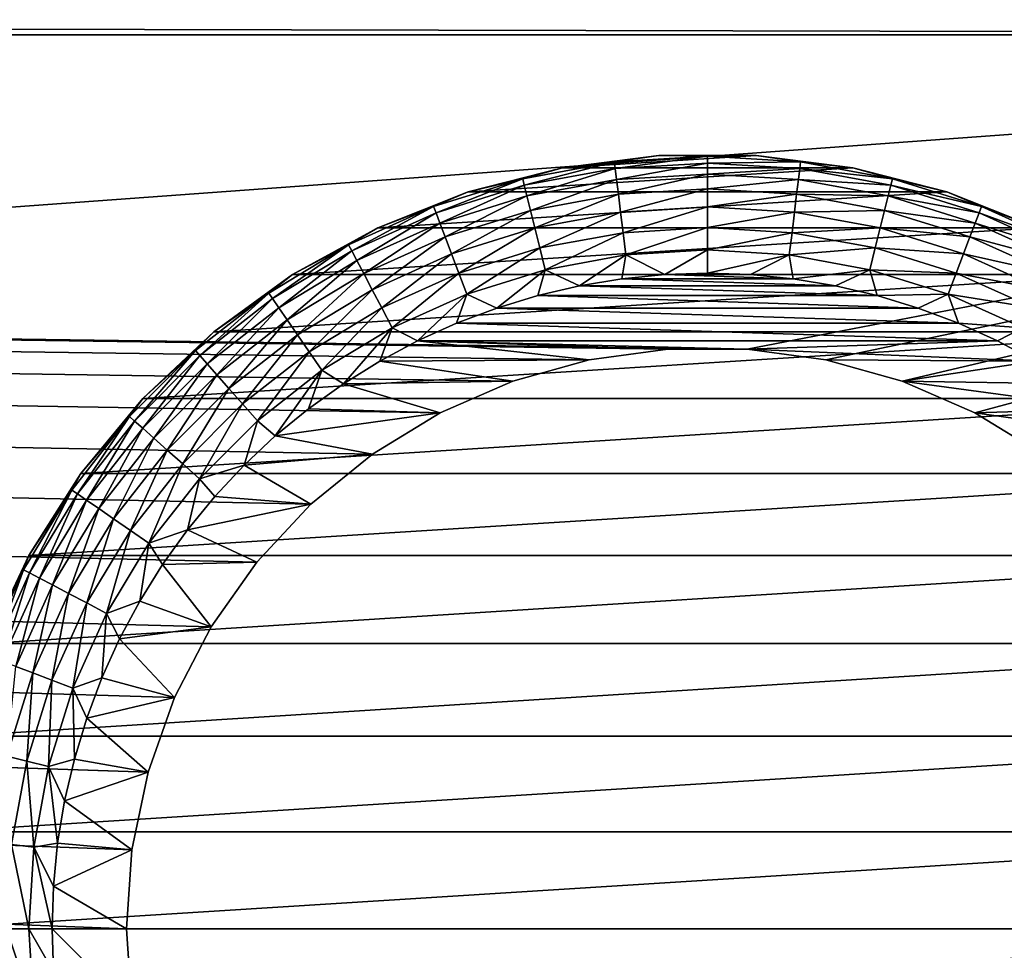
# Model space of a CAD drawing. Extents: x 0 to 500, y -78 to 1006.
# Tile 162 of 256: x 458 to 475, y 370 to 385. Entities that reach past the tile are written whole.
import ezdxf

# ---------------------------------------------------------------- set-up
doc = ezdxf.new("R2010")
doc.units = 0
doc.header["$LTSCALE"] = 65.185185
for name, color, linetype in [('41', 7, 'CONTINUOUS'), ('42', 7, 'CONTINUOUS'), ('43', 7, 'CONTINUOUS'), ('44', 7, 'CONTINUOUS'), ('49', 7, 'CONTINUOUS'), ('55', 7, 'CONTINUOUS'), ('56', 7, 'CONTINUOUS'), ('79', 7, 'CONTINUOUS'), ('80', 7, 'CONTINUOUS'), ('81', 7, 'CONTINUOUS')]:
    doc.layers.add(name, color=color, linetype=linetype)

msp = doc.modelspace()

# ---------------------------------------------------------------- linework, layer by layer
at = {"layer": '41', "color": 7, "linetype": 'CONTINUOUS'}
for points in [[(469.335, 379.927, 10), (468.016, 379.746, 10), (469.335, 379.927, 26), (469.335, 379.927, 10)], [(469.335, 379.927, 26), (468.016, 379.746, 10), (468.016, 379.746, 26), (469.335, 379.927, 26)], [(470.665, 379.927, 10), (469.335, 379.927, 10), (470.665, 379.927, 26), (470.665, 379.927, 10)], [(470.665, 379.927, 26), (469.335, 379.927, 10), (469.335, 379.927, 26), (470.665, 379.927, 26)], [(471.984, 379.746, 10), (470.665, 379.927, 10), (471.984, 379.746, 26), (471.984, 379.746, 10)], [(471.984, 379.746, 26), (470.665, 379.927, 10), (470.665, 379.927, 26), (471.984, 379.746, 26)], [(468.016, 379.746, 10), (466.735, 379.387, 10), (468.016, 379.746, 26), (468.016, 379.746, 10)], [(468.016, 379.746, 26), (466.735, 379.387, 10), (466.735, 379.387, 26), (468.016, 379.746, 26)], [(473.265, 379.387, 10), (471.984, 379.746, 10), (473.265, 379.387, 26), (473.265, 379.387, 10)], [(473.265, 379.387, 26), (471.984, 379.746, 10), (471.984, 379.746, 26), (473.265, 379.387, 26)], [(466.735, 379.387, 10), (465.514, 378.857, 10), (466.735, 379.387, 26), (466.735, 379.387, 10)], [(466.735, 379.387, 26), (465.514, 378.857, 10), (465.514, 378.857, 26), (466.735, 379.387, 26)], [(474.486, 378.857, 10), (473.265, 379.387, 10), (474.486, 378.857, 26), (474.486, 378.857, 10)], [(474.486, 378.857, 26), (473.265, 379.387, 10), (473.265, 379.387, 26), (474.486, 378.857, 26)], [(465.514, 378.857, 10), (464.377, 378.165, 10), (465.514, 378.857, 26), (465.514, 378.857, 10)], [(465.514, 378.857, 26), (464.377, 378.165, 10), (464.377, 378.165, 26), (465.514, 378.857, 26)], [(475.623, 378.165, 10), (474.486, 378.857, 10), (475.623, 378.165, 26), (475.623, 378.165, 10)], [(475.623, 378.165, 26), (474.486, 378.857, 10), (474.486, 378.857, 26), (475.623, 378.165, 26)], [(464.377, 378.165, 10), (463.345, 377.326, 10), (464.377, 378.165, 26), (464.377, 378.165, 10)], [(464.377, 378.165, 26), (463.345, 377.326, 10), (463.345, 377.326, 26), (464.377, 378.165, 26)], [(463.345, 377.326, 10), (462.437, 376.353, 10), (463.345, 377.326, 26), (463.345, 377.326, 10)], [(463.345, 377.326, 26), (462.437, 376.353, 10), (462.437, 376.353, 26), (463.345, 377.326, 26)], [(462.437, 376.353, 10), (461.669, 375.266, 10), (462.437, 376.353, 26), (462.437, 376.353, 10)], [(462.437, 376.353, 26), (461.669, 375.266, 10), (461.669, 375.266, 26), (462.437, 376.353, 26)], [(461.669, 375.266, 10), (461.057, 374.084, 10), (461.669, 375.266, 26), (461.669, 375.266, 10)], [(461.669, 375.266, 26), (461.057, 374.084, 10), (461.057, 374.084, 26), (461.669, 375.266, 26)], [(461.057, 374.084, 10), (460.612, 372.831, 10), (461.057, 374.084, 26), (461.057, 374.084, 10)], [(461.057, 374.084, 26), (460.612, 372.831, 10), (460.612, 372.831, 26), (461.057, 374.084, 26)], [(460.612, 372.831, 10), (460.341, 371.528, 10), (460.612, 372.831, 26), (460.612, 372.831, 10)], [(460.612, 372.831, 26), (460.341, 371.528, 10), (460.341, 371.528, 26), (460.612, 372.831, 26)], [(460.341, 371.528, 10), (460.25, 370.2, 10), (460.341, 371.528, 26), (460.341, 371.528, 10)], [(460.341, 371.528, 26), (460.25, 370.2, 10), (460.25, 370.2, 26), (460.341, 371.528, 26)]]:
    msp.add_3dface(points, dxfattribs=at)
at = {"layer": '42', "color": 7, "linetype": 'CONTINUOUS'}
for points in [[(460.25, 370.2, 10), (460.341, 368.872, 10), (460.25, 370.2, 26), (460.25, 370.2, 10)], [(460.25, 370.2, 26), (460.341, 368.872, 10), (460.341, 368.872, 26), (460.25, 370.2, 26)]]:
    msp.add_3dface(points, dxfattribs=at)
at = {"layer": '43', "color": 7, "linetype": 'CONTINUOUS'}
for points in [[(470, 381.2, 26), (470.719, 381.176, 26), (469.281, 381.176, 26), (470, 381.2, 26)], [(468.564, 381.106, 26), (472.146, 380.989, 26), (467.854, 380.989, 26), (468.564, 381.106, 26)], [(469.281, 381.176, 26), (471.436, 381.106, 26), (468.564, 381.106, 26), (469.281, 381.176, 26)], [(471.436, 381.106, 26), (472.146, 380.989, 26), (468.564, 381.106, 26), (471.436, 381.106, 26)], [(470.719, 381.176, 26), (471.436, 381.106, 26), (469.281, 381.176, 26), (470.719, 381.176, 26)], [(467.854, 380.989, 26), (472.847, 380.825, 26), (467.153, 380.825, 26), (467.854, 380.989, 26)], [(472.146, 380.989, 26), (472.847, 380.825, 26), (467.854, 380.989, 26), (472.146, 380.989, 26)], [(467.153, 380.825, 26), (473.536, 380.616, 26), (466.464, 380.616, 26), (467.153, 380.825, 26)], [(472.847, 380.825, 26), (473.536, 380.616, 26), (467.153, 380.825, 26), (472.847, 380.825, 26)], [(466.464, 380.616, 26), (474.21, 380.363, 26), (465.79, 380.363, 26), (466.464, 380.616, 26)], [(473.536, 380.616, 26), (474.21, 380.363, 26), (466.464, 380.616, 26), (473.536, 380.616, 26)], [(465.79, 380.363, 26), (474.865, 380.066, 26), (465.135, 380.066, 26), (465.79, 380.363, 26)], [(474.21, 380.363, 26), (474.865, 380.066, 26), (465.79, 380.363, 26), (474.21, 380.363, 26)], [(465.135, 380.066, 26), (468.016, 379.746, 26), (464.5, 379.726, 26), (465.135, 380.066, 26)], [(470.665, 379.927, 26), (469.335, 379.927, 26), (465.135, 380.066, 26), (470.665, 379.927, 26)], [(474.865, 380.066, 26), (470.665, 379.927, 26), (465.135, 380.066, 26), (474.865, 380.066, 26)], [(469.335, 379.927, 26), (468.016, 379.746, 26), (465.135, 380.066, 26), (469.335, 379.927, 26)], [(475.5, 379.726, 26), (470.665, 379.927, 26), (474.865, 380.066, 26), (475.5, 379.726, 26)], [(471.984, 379.746, 26), (470.665, 379.927, 26), (475.5, 379.726, 26), (471.984, 379.746, 26)], [(464.5, 379.726, 26), (466.735, 379.387, 26), (463.889, 379.346, 26), (464.5, 379.726, 26)], [(468.016, 379.746, 26), (466.735, 379.387, 26), (464.5, 379.726, 26), (468.016, 379.746, 26)], [(473.265, 379.387, 26), (471.984, 379.746, 26), (475.5, 379.726, 26), (473.265, 379.387, 26)], [(476.111, 379.346, 26), (473.265, 379.387, 26), (475.5, 379.726, 26), (476.111, 379.346, 26)], [(466.735, 379.387, 26), (465.514, 378.857, 26), (463.889, 379.346, 26), (466.735, 379.387, 26)], [(474.486, 378.857, 26), (473.265, 379.387, 26), (476.696, 378.927, 26), (474.486, 378.857, 26)], [(476.696, 378.927, 26), (473.265, 379.387, 26), (476.111, 379.346, 26), (476.696, 378.927, 26)], [(463.889, 379.346, 26), (465.514, 378.857, 26), (463.304, 378.927, 26), (463.889, 379.346, 26)], [(463.304, 378.927, 26), (465.514, 378.857, 26), (462.747, 378.47, 26), (463.304, 378.927, 26)], [(477.253, 378.47, 26), (474.486, 378.857, 26), (476.696, 378.927, 26), (477.253, 378.47, 26)], [(465.514, 378.857, 26), (464.377, 378.165, 26), (462.747, 378.47, 26), (465.514, 378.857, 26)], [(475.623, 378.165, 26), (474.486, 378.857, 26), (477.253, 378.47, 26), (475.623, 378.165, 26)], [(462.747, 378.47, 26), (464.377, 378.165, 26), (462.222, 377.978, 26), (462.747, 378.47, 26)], [(464.377, 378.165, 26), (463.345, 377.326, 26), (462.222, 377.978, 26), (464.377, 378.165, 26)], [(462.222, 377.978, 26), (463.345, 377.326, 26), (461.73, 377.453, 26), (462.222, 377.978, 26)], [(461.73, 377.453, 26), (463.345, 377.326, 26), (461.273, 376.896, 26), (461.73, 377.453, 26)], [(463.345, 377.326, 26), (462.437, 376.353, 26), (461.273, 376.896, 26), (463.345, 377.326, 26)], [(461.273, 376.896, 26), (462.437, 376.353, 26), (460.854, 376.311, 26), (461.273, 376.896, 26)], [(460.854, 376.311, 26), (461.669, 375.266, 26), (460.474, 375.7, 26), (460.854, 376.311, 26)], [(462.437, 376.353, 26), (461.669, 375.266, 26), (460.854, 376.311, 26), (462.437, 376.353, 26)], [(460.474, 375.7, 26), (461.669, 375.266, 26), (460.134, 375.065, 26), (460.474, 375.7, 26)], [(461.669, 375.266, 26), (461.057, 374.084, 26), (460.134, 375.065, 26), (461.669, 375.266, 26)], [(460.134, 375.065, 26), (461.057, 374.084, 26), (459.837, 374.409, 26), (460.134, 375.065, 26)], [(459.837, 374.409, 26), (461.057, 374.084, 26), (459.584, 373.736, 26), (459.837, 374.409, 26)], [(461.057, 374.084, 26), (460.612, 372.831, 26), (459.584, 373.736, 26), (461.057, 374.084, 26)], [(459.584, 373.736, 26), (460.612, 372.831, 26), (459.375, 373.047, 26), (459.584, 373.736, 26)], [(459.375, 373.047, 26), (460.612, 372.831, 26), (459.211, 372.346, 26), (459.375, 373.047, 26)], [(460.612, 372.831, 26), (460.341, 371.528, 26), (459.211, 372.346, 26), (460.612, 372.831, 26)], [(459.211, 372.346, 26), (460.341, 371.528, 26), (459.094, 371.636, 26), (459.211, 372.346, 26)], [(459.094, 371.636, 26), (460.341, 371.528, 26), (459.024, 370.919, 26), (459.094, 371.636, 26)], [(460.341, 371.528, 26), (460.25, 370.2, 26), (459.024, 370.919, 26), (460.341, 371.528, 26)], [(459.024, 370.919, 26), (460.25, 370.2, 26), (459, 370.2, 26), (459.024, 370.919, 26)], [(460.25, 370.2, 26), (460.341, 368.872, 26), (459, 370.2, 26), (460.25, 370.2, 26)], [(459, 370.2, 26), (460.341, 368.872, 26), (459.024, 369.481, 26), (459, 370.2, 26)]]:
    msp.add_3dface(points, dxfattribs=at)
at = {"layer": '44', "color": 7, "linetype": 'CONTINUOUS'}
for points in [[(469.184, 383.174, 76), (467.564, 382.97, 76), (470.816, 383.174, 76), (469.184, 383.174, 76)], [(470.816, 383.174, 76), (467.564, 382.97, 76), (472.436, 382.97, 76), (470.816, 383.174, 76)], [(467.564, 382.97, 76), (465.983, 382.564, 76), (472.436, 382.97, 76), (467.564, 382.97, 76)], [(472.436, 382.97, 76), (465.983, 382.564, 76), (474.017, 382.564, 76), (472.436, 382.97, 76)], [(465.983, 382.564, 76), (464.465, 381.963, 76), (474.017, 382.564, 76), (465.983, 382.564, 76)], [(474.017, 382.564, 76), (464.465, 381.963, 76), (475.535, 381.963, 76), (474.017, 382.564, 76)], [(464.465, 381.963, 76), (463.034, 381.176, 76), (475.535, 381.963, 76), (464.465, 381.963, 76)], [(475.535, 381.963, 76), (463.034, 381.176, 76), (476.966, 381.176, 76), (475.535, 381.963, 76)], [(463.034, 381.176, 76), (461.713, 380.217, 76), (476.966, 381.176, 76), (463.034, 381.176, 76)], [(476.966, 381.176, 76), (461.713, 380.217, 76), (478.287, 380.217, 76), (476.966, 381.176, 76)], [(461.713, 380.217, 76), (460.523, 379.099, 76), (478.287, 380.217, 76), (461.713, 380.217, 76)], [(478.287, 380.217, 76), (460.523, 379.099, 76), (479.477, 379.099, 76), (478.287, 380.217, 76)], [(460.523, 379.099, 76), (459.483, 377.841, 76), (479.477, 379.099, 76), (460.523, 379.099, 76)], [(479.477, 379.099, 76), (459.483, 377.841, 76), (480.517, 377.841, 76), (479.477, 379.099, 76)], [(459.483, 377.841, 76), (458.608, 376.463, 76), (480.517, 377.841, 76), (459.483, 377.841, 76)], [(480.517, 377.841, 76), (458.608, 376.463, 76), (481.392, 376.463, 76), (480.517, 377.841, 76)], [(458.608, 376.463, 76), (457.913, 374.986, 76), (481.392, 376.463, 76), (458.608, 376.463, 76)], [(481.392, 376.463, 76), (457.913, 374.986, 76), (482.087, 374.986, 76), (481.392, 376.463, 76)], [(457.913, 374.986, 76), (457.408, 373.433, 76), (482.087, 374.986, 76), (457.913, 374.986, 76)], [(482.087, 374.986, 76), (457.408, 373.433, 76), (482.592, 373.433, 76), (482.087, 374.986, 76)], [(457.408, 373.433, 76), (457.103, 371.829, 76), (482.592, 373.433, 76), (457.408, 373.433, 76)], [(482.592, 373.433, 76), (457.103, 371.829, 76), (482.897, 371.829, 76), (482.592, 373.433, 76)], [(457, 370.2, 76), (483, 370.2, 76), (482.897, 371.829, 76), (457, 370.2, 76)], [(457.103, 371.829, 76), (457, 370.2, 76), (482.897, 371.829, 76), (457.103, 371.829, 76)], [(457.103, 368.571, 76), (483, 370.2, 76), (457, 370.2, 76), (457.103, 368.571, 76)], [(482.897, 368.571, 76), (483, 370.2, 76), (457.103, 368.571, 76), (482.897, 368.571, 76)]]:
    msp.add_3dface(points, dxfattribs=at)
at = {"layer": '49', "color": 7, "linetype": 'CONTINUOUS'}
for points in [[(467.564, 382.97, 76), (469.184, 383.174, 76), (467.564, 382.97, 28), (467.564, 382.97, 76)], [(467.564, 382.97, 28), (469.184, 383.174, 76), (469.184, 383.174, 28), (467.564, 382.97, 28)], [(469.184, 383.174, 76), (470.816, 383.174, 76), (469.184, 383.174, 28), (469.184, 383.174, 76)], [(469.184, 383.174, 28), (470.816, 383.174, 76), (470.816, 383.174, 28), (469.184, 383.174, 28)], [(470.816, 383.174, 76), (472.436, 382.97, 76), (470.816, 383.174, 28), (470.816, 383.174, 76)], [(470.816, 383.174, 28), (472.436, 382.97, 76), (472.436, 382.97, 28), (470.816, 383.174, 28)], [(465.983, 382.564, 76), (467.564, 382.97, 76), (465.983, 382.564, 28), (465.983, 382.564, 76)], [(465.983, 382.564, 28), (467.564, 382.97, 76), (467.564, 382.97, 28), (465.983, 382.564, 28)], [(472.436, 382.97, 76), (474.017, 382.564, 76), (472.436, 382.97, 28), (472.436, 382.97, 76)], [(472.436, 382.97, 28), (474.017, 382.564, 76), (474.017, 382.564, 28), (472.436, 382.97, 28)], [(464.465, 381.963, 76), (465.983, 382.564, 76), (464.465, 381.963, 28), (464.465, 381.963, 76)], [(464.465, 381.963, 28), (465.983, 382.564, 76), (465.983, 382.564, 28), (464.465, 381.963, 28)], [(474.017, 382.564, 76), (475.535, 381.963, 76), (474.017, 382.564, 28), (474.017, 382.564, 76)], [(474.017, 382.564, 28), (475.535, 381.963, 76), (475.535, 381.963, 28), (474.017, 382.564, 28)], [(463.034, 381.176, 76), (464.465, 381.963, 76), (463.034, 381.176, 28), (463.034, 381.176, 76)], [(463.034, 381.176, 28), (464.465, 381.963, 76), (464.465, 381.963, 28), (463.034, 381.176, 28)], [(461.713, 380.217, 76), (463.034, 381.176, 76), (461.713, 380.217, 28), (461.713, 380.217, 76)], [(461.713, 380.217, 28), (463.034, 381.176, 76), (463.034, 381.176, 28), (461.713, 380.217, 28)], [(460.523, 379.099, 76), (461.713, 380.217, 76), (460.523, 379.099, 28), (460.523, 379.099, 76)], [(460.523, 379.099, 28), (461.713, 380.217, 76), (461.713, 380.217, 28), (460.523, 379.099, 28)], [(459.483, 377.841, 76), (460.523, 379.099, 76), (459.483, 377.841, 28), (459.483, 377.841, 76)], [(459.483, 377.841, 28), (460.523, 379.099, 76), (460.523, 379.099, 28), (459.483, 377.841, 28)], [(458.608, 376.463, 76), (459.483, 377.841, 76), (458.608, 376.463, 28), (458.608, 376.463, 76)], [(458.608, 376.463, 28), (459.483, 377.841, 76), (459.483, 377.841, 28), (458.608, 376.463, 28)], [(457.913, 374.986, 76), (458.608, 376.463, 76), (457.913, 374.986, 28), (457.913, 374.986, 76)], [(457.913, 374.986, 28), (458.608, 376.463, 76), (458.608, 376.463, 28), (457.913, 374.986, 28)]]:
    msp.add_3dface(points, dxfattribs=at)
at = {"layer": '55', "color": 7, "linetype": 'CONTINUOUS'}
for points in [[(467.564, 382.97, 28), (468.438, 383.068, 27.612), (466.898, 382.785, 27.612), (467.564, 382.97, 28)], [(468.438, 383.068, 27.612), (466.925, 382.675, 27.236), (466.898, 382.785, 27.612), (468.438, 383.068, 27.612)], [(468.451, 382.955, 27.236), (466.925, 382.675, 27.236), (468.438, 383.068, 27.612), (468.451, 382.955, 27.236)], [(467.564, 382.97, 28), (469.184, 383.174, 28), (468.438, 383.068, 27.612), (467.564, 382.97, 28)], [(469.184, 383.174, 28), (470, 383.162, 27.612), (468.438, 383.068, 27.612), (469.184, 383.174, 28)], [(470, 383.162, 27.612), (468.451, 382.955, 27.236), (468.438, 383.068, 27.612), (470, 383.162, 27.612)], [(470, 383.049, 27.236), (468.451, 382.955, 27.236), (470, 383.162, 27.612), (470, 383.049, 27.236)], [(470, 383.049, 27.236), (468.474, 382.771, 26.89), (468.451, 382.955, 27.236), (470, 383.049, 27.236)], [(470, 382.864, 26.89), (468.474, 382.771, 26.89), (470, 383.049, 27.236), (470, 382.864, 26.89)], [(469.184, 383.174, 28), (470.816, 383.174, 28), (470, 383.162, 27.612), (469.184, 383.174, 28)], [(470.816, 383.174, 28), (471.562, 383.068, 27.612), (470, 383.162, 27.612), (470.816, 383.174, 28)], [(471.562, 383.068, 27.612), (470, 383.049, 27.236), (470, 383.162, 27.612), (471.562, 383.068, 27.612)], [(471.549, 382.955, 27.236), (470, 383.049, 27.236), (471.562, 383.068, 27.612), (471.549, 382.955, 27.236)], [(471.549, 382.955, 27.236), (470, 382.864, 26.89), (470, 383.049, 27.236), (471.549, 382.955, 27.236)], [(470.816, 383.174, 28), (472.436, 382.97, 28), (471.562, 383.068, 27.612), (470.816, 383.174, 28)], [(473.102, 382.785, 27.612), (471.549, 382.955, 27.236), (471.562, 383.068, 27.612), (473.102, 382.785, 27.612)], [(472.436, 382.97, 28), (473.102, 382.785, 27.612), (471.562, 383.068, 27.612), (472.436, 382.97, 28)], [(465.983, 382.564, 28), (467.564, 382.97, 28), (466.898, 382.785, 27.612), (465.983, 382.564, 28)], [(468.451, 382.955, 27.236), (466.969, 382.496, 26.89), (466.925, 382.675, 27.236), (468.451, 382.955, 27.236)], [(468.474, 382.771, 26.89), (466.969, 382.496, 26.89), (468.451, 382.955, 27.236), (468.474, 382.771, 26.89)], [(470, 382.864, 26.89), (468.504, 382.525, 26.587), (468.474, 382.771, 26.89), (470, 382.864, 26.89)], [(470, 382.615, 26.587), (468.504, 382.525, 26.587), (470, 382.864, 26.89), (470, 382.615, 26.587)], [(471.526, 382.771, 26.89), (470, 382.864, 26.89), (471.549, 382.955, 27.236), (471.526, 382.771, 26.89)], [(471.526, 382.771, 26.89), (470, 382.615, 26.587), (470, 382.864, 26.89), (471.526, 382.771, 26.89)], [(473.075, 382.675, 27.236), (471.526, 382.771, 26.89), (471.549, 382.955, 27.236), (473.075, 382.675, 27.236)], [(473.075, 382.675, 27.236), (471.549, 382.955, 27.236), (473.102, 382.785, 27.612), (473.075, 382.675, 27.236)], [(472.436, 382.97, 28), (474.017, 382.564, 28), (473.102, 382.785, 27.612), (472.436, 382.97, 28)], [(465.983, 382.564, 28), (466.898, 382.785, 27.612), (465.404, 382.32, 27.612), (465.983, 382.564, 28)], [(466.898, 382.785, 27.612), (465.444, 382.214, 27.236), (465.404, 382.32, 27.612), (466.898, 382.785, 27.612)], [(466.925, 382.675, 27.236), (465.444, 382.214, 27.236), (466.898, 382.785, 27.612), (466.925, 382.675, 27.236)], [(468.474, 382.771, 26.89), (467.029, 382.254, 26.587), (466.969, 382.496, 26.89), (468.474, 382.771, 26.89)], [(468.504, 382.525, 26.587), (467.029, 382.254, 26.587), (468.474, 382.771, 26.89), (468.504, 382.525, 26.587)], [(471.496, 382.525, 26.587), (470, 382.615, 26.587), (471.526, 382.771, 26.89), (471.496, 382.525, 26.587)], [(473.031, 382.496, 26.89), (471.496, 382.525, 26.587), (471.526, 382.771, 26.89), (473.031, 382.496, 26.89)], [(473.031, 382.496, 26.89), (471.526, 382.771, 26.89), (473.075, 382.675, 27.236), (473.031, 382.496, 26.89)], [(474.596, 382.32, 27.612), (473.075, 382.675, 27.236), (473.102, 382.785, 27.612), (474.596, 382.32, 27.612)], [(474.017, 382.564, 28), (474.596, 382.32, 27.612), (473.102, 382.785, 27.612), (474.017, 382.564, 28)], [(464.465, 381.963, 28), (465.983, 382.564, 28), (465.404, 382.32, 27.612), (464.465, 381.963, 28)], [(466.925, 382.675, 27.236), (465.509, 382.041, 26.89), (465.444, 382.214, 27.236), (466.925, 382.675, 27.236)], [(466.969, 382.496, 26.89), (465.509, 382.041, 26.89), (466.925, 382.675, 27.236), (466.969, 382.496, 26.89)], [(468.504, 382.525, 26.587), (467.101, 381.96, 26.337), (467.029, 382.254, 26.587), (468.504, 382.525, 26.587)], [(468.54, 382.223, 26.337), (467.101, 381.96, 26.337), (468.504, 382.525, 26.587), (468.54, 382.223, 26.337)], [(470, 382.615, 26.587), (468.54, 382.223, 26.337), (468.504, 382.525, 26.587), (470, 382.615, 26.587)], [(470, 382.312, 26.337), (468.54, 382.223, 26.337), (470, 382.615, 26.587), (470, 382.312, 26.337)], [(471.496, 382.525, 26.587), (470, 382.312, 26.337), (470, 382.615, 26.587), (471.496, 382.525, 26.587)], [(471.46, 382.223, 26.337), (470, 382.312, 26.337), (471.496, 382.525, 26.587), (471.46, 382.223, 26.337)], [(472.971, 382.254, 26.587), (471.46, 382.223, 26.337), (471.496, 382.525, 26.587), (472.971, 382.254, 26.587)], [(472.971, 382.254, 26.587), (471.496, 382.525, 26.587), (473.031, 382.496, 26.89), (472.971, 382.254, 26.587)], [(474.556, 382.214, 27.236), (473.031, 382.496, 26.89), (473.075, 382.675, 27.236), (474.556, 382.214, 27.236)], [(474.556, 382.214, 27.236), (473.075, 382.675, 27.236), (474.596, 382.32, 27.612), (474.556, 382.214, 27.236)], [(474.017, 382.564, 28), (475.535, 381.963, 28), (474.596, 382.32, 27.612), (474.017, 382.564, 28)], [(466.969, 382.496, 26.89), (465.598, 381.808, 26.587), (465.509, 382.041, 26.89), (466.969, 382.496, 26.89)], [(467.029, 382.254, 26.587), (465.598, 381.808, 26.587), (466.969, 382.496, 26.89), (467.029, 382.254, 26.587)], [(474.491, 382.041, 26.89), (472.971, 382.254, 26.587), (473.031, 382.496, 26.89), (474.491, 382.041, 26.89)], [(474.491, 382.041, 26.89), (473.031, 382.496, 26.89), (474.556, 382.214, 27.236), (474.491, 382.041, 26.89)], [(464.465, 381.963, 28), (465.404, 382.32, 27.612), (463.976, 381.677, 27.612), (464.465, 381.963, 28)], [(465.404, 382.32, 27.612), (464.029, 381.577, 27.236), (463.976, 381.677, 27.612), (465.404, 382.32, 27.612)], [(465.444, 382.214, 27.236), (464.029, 381.577, 27.236), (465.404, 382.32, 27.612), (465.444, 382.214, 27.236)], [(465.444, 382.214, 27.236), (464.115, 381.413, 26.89), (464.029, 381.577, 27.236), (465.444, 382.214, 27.236)], [(465.509, 382.041, 26.89), (464.115, 381.413, 26.89), (465.444, 382.214, 27.236), (465.509, 382.041, 26.89)], [(467.029, 382.254, 26.587), (465.705, 381.525, 26.337), (465.598, 381.808, 26.587), (467.029, 382.254, 26.587)], [(467.101, 381.96, 26.337), (465.705, 381.525, 26.337), (467.029, 382.254, 26.587), (467.101, 381.96, 26.337)], [(468.54, 382.223, 26.337), (467.184, 381.624, 26.152), (467.101, 381.96, 26.337), (468.54, 382.223, 26.337)], [(468.582, 381.88, 26.152), (467.184, 381.624, 26.152), (468.54, 382.223, 26.337), (468.582, 381.88, 26.152)], [(470, 382.312, 26.337), (468.582, 381.88, 26.152), (468.54, 382.223, 26.337), (470, 382.312, 26.337)], [(470, 381.966, 26.152), (468.582, 381.88, 26.152), (470, 382.312, 26.337), (470, 381.966, 26.152)], [(471.46, 382.223, 26.337), (470, 381.966, 26.152), (470, 382.312, 26.337), (471.46, 382.223, 26.337)], [(471.418, 381.88, 26.152), (470, 381.966, 26.152), (471.46, 382.223, 26.337), (471.418, 381.88, 26.152)], [(472.899, 381.96, 26.337), (471.418, 381.88, 26.152), (471.46, 382.223, 26.337), (472.899, 381.96, 26.337)], [(472.899, 381.96, 26.337), (471.46, 382.223, 26.337), (472.971, 382.254, 26.587), (472.899, 381.96, 26.337)], [(474.402, 381.808, 26.587), (472.899, 381.96, 26.337), (472.971, 382.254, 26.587), (474.402, 381.808, 26.587)], [(474.402, 381.808, 26.587), (472.971, 382.254, 26.587), (474.491, 382.041, 26.89), (474.402, 381.808, 26.587)], [(475.971, 381.577, 27.236), (474.491, 382.041, 26.89), (474.556, 382.214, 27.236), (475.971, 381.577, 27.236)], [(476.024, 381.677, 27.612), (474.556, 382.214, 27.236), (474.596, 382.32, 27.612), (476.024, 381.677, 27.612)], [(475.971, 381.577, 27.236), (474.556, 382.214, 27.236), (476.024, 381.677, 27.612), (475.971, 381.577, 27.236)], [(475.535, 381.963, 28), (476.024, 381.677, 27.612), (474.596, 382.32, 27.612), (475.535, 381.963, 28)], [(465.509, 382.041, 26.89), (464.23, 381.193, 26.587), (464.115, 381.413, 26.89), (465.509, 382.041, 26.89)], [(465.598, 381.808, 26.587), (464.23, 381.193, 26.587), (465.509, 382.041, 26.89), (465.598, 381.808, 26.587)], [(475.885, 381.413, 26.89), (474.402, 381.808, 26.587), (474.491, 382.041, 26.89), (475.885, 381.413, 26.89)], [(475.885, 381.413, 26.89), (474.491, 382.041, 26.89), (475.971, 381.577, 27.236), (475.885, 381.413, 26.89)], [(463.034, 381.176, 28), (464.465, 381.963, 28), (463.976, 381.677, 27.612), (463.034, 381.176, 28)], [(467.101, 381.96, 26.337), (465.828, 381.201, 26.152), (465.705, 381.525, 26.337), (467.101, 381.96, 26.337)], [(467.184, 381.624, 26.152), (465.828, 381.201, 26.152), (467.101, 381.96, 26.337), (467.184, 381.624, 26.152)], [(468.582, 381.88, 26.152), (467.274, 381.259, 26.038), (467.184, 381.624, 26.152), (468.582, 381.88, 26.152)], [(468.627, 381.507, 26.038), (467.274, 381.259, 26.038), (468.582, 381.88, 26.152), (468.627, 381.507, 26.038)], [(470, 381.966, 26.152), (468.627, 381.507, 26.038), (468.582, 381.88, 26.152), (470, 381.966, 26.152)], [(470, 381.59, 26.038), (468.627, 381.507, 26.038), (470, 381.966, 26.152), (470, 381.59, 26.038)], [(471.418, 381.88, 26.152), (470, 381.59, 26.038), (470, 381.966, 26.152), (471.418, 381.88, 26.152)], [(471.373, 381.507, 26.038), (470, 381.59, 26.038), (471.418, 381.88, 26.152), (471.373, 381.507, 26.038)], [(472.816, 381.624, 26.152), (471.373, 381.507, 26.038), (471.418, 381.88, 26.152), (472.816, 381.624, 26.152)], [(472.816, 381.624, 26.152), (471.418, 381.88, 26.152), (472.899, 381.96, 26.337), (472.816, 381.624, 26.152)], [(474.295, 381.525, 26.337), (472.816, 381.624, 26.152), (472.899, 381.96, 26.337), (474.295, 381.525, 26.337)], [(474.295, 381.525, 26.337), (472.899, 381.96, 26.337), (474.402, 381.808, 26.587), (474.295, 381.525, 26.337)], [(465.598, 381.808, 26.587), (464.371, 380.924, 26.337), (464.23, 381.193, 26.587), (465.598, 381.808, 26.587)], [(465.705, 381.525, 26.337), (464.371, 380.924, 26.337), (465.598, 381.808, 26.587), (465.705, 381.525, 26.337)], [(475.77, 381.193, 26.587), (474.295, 381.525, 26.337), (474.402, 381.808, 26.587), (475.77, 381.193, 26.587)], [(475.77, 381.193, 26.587), (474.402, 381.808, 26.587), (475.885, 381.413, 26.89), (475.77, 381.193, 26.587)], [(463.034, 381.176, 28), (463.976, 381.677, 27.612), (462.637, 380.868, 27.612), (463.034, 381.176, 28)], [(463.976, 381.677, 27.612), (462.701, 380.774, 27.236), (462.637, 380.868, 27.612), (463.976, 381.677, 27.612)], [(464.029, 381.577, 27.236), (462.701, 380.774, 27.236), (463.976, 381.677, 27.612), (464.029, 381.577, 27.236)], [(464.029, 381.577, 27.236), (462.806, 380.622, 26.89), (462.701, 380.774, 27.236), (464.029, 381.577, 27.236)], [(464.115, 381.413, 26.89), (462.806, 380.622, 26.89), (464.029, 381.577, 27.236), (464.115, 381.413, 26.89)], [(467.184, 381.624, 26.152), (465.961, 380.85, 26.038), (465.828, 381.201, 26.152), (467.184, 381.624, 26.152)], [(467.274, 381.259, 26.038), (465.961, 380.85, 26.038), (467.184, 381.624, 26.152), (467.274, 381.259, 26.038)], [(470, 381.59, 26.038), (469.281, 381.176, 26), (468.627, 381.507, 26.038), (470, 381.59, 26.038)], [(470, 381.2, 26), (469.281, 381.176, 26), (470, 381.59, 26.038), (470, 381.2, 26)], [(471.373, 381.507, 26.038), (470, 381.2, 26), (470, 381.59, 26.038), (471.373, 381.507, 26.038)], [(472.726, 381.259, 26.038), (471.373, 381.507, 26.038), (472.816, 381.624, 26.152), (472.726, 381.259, 26.038)], [(474.172, 381.201, 26.152), (472.726, 381.259, 26.038), (472.816, 381.624, 26.152), (474.172, 381.201, 26.152)], [(474.172, 381.201, 26.152), (472.816, 381.624, 26.152), (474.295, 381.525, 26.337), (474.172, 381.201, 26.152)], [(464.115, 381.413, 26.89), (462.947, 380.417, 26.587), (462.806, 380.622, 26.89), (464.115, 381.413, 26.89)], [(464.23, 381.193, 26.587), (462.947, 380.417, 26.587), (464.115, 381.413, 26.89), (464.23, 381.193, 26.587)], [(465.705, 381.525, 26.337), (464.532, 380.618, 26.152), (464.371, 380.924, 26.337), (465.705, 381.525, 26.337)], [(465.828, 381.201, 26.152), (464.532, 380.618, 26.152), (465.705, 381.525, 26.337), (465.828, 381.201, 26.152)], [(468.627, 381.507, 26.038), (467.854, 380.989, 26), (467.274, 381.259, 26.038), (468.627, 381.507, 26.038)], [(468.564, 381.106, 26), (467.854, 380.989, 26), (468.627, 381.507, 26.038), (468.564, 381.106, 26)], [(469.281, 381.176, 26), (468.564, 381.106, 26), (468.627, 381.507, 26.038), (469.281, 381.176, 26)], [(470.719, 381.176, 26), (470, 381.2, 26), (471.373, 381.507, 26.038), (470.719, 381.176, 26)], [(471.436, 381.106, 26), (470.719, 381.176, 26), (471.373, 381.507, 26.038), (471.436, 381.106, 26)], [(472.726, 381.259, 26.038), (471.436, 381.106, 26), (471.373, 381.507, 26.038), (472.726, 381.259, 26.038)], [(475.629, 380.924, 26.337), (474.172, 381.201, 26.152), (474.295, 381.525, 26.337), (475.629, 380.924, 26.337)], [(475.629, 380.924, 26.337), (474.295, 381.525, 26.337), (475.77, 381.193, 26.587), (475.629, 380.924, 26.337)], [(465.828, 381.201, 26.152), (464.707, 380.286, 26.038), (464.532, 380.618, 26.152), (465.828, 381.201, 26.152)], [(465.961, 380.85, 26.038), (464.707, 380.286, 26.038), (465.828, 381.201, 26.152), (465.961, 380.85, 26.038)], [(467.274, 381.259, 26.038), (466.464, 380.616, 26), (465.961, 380.85, 26.038), (467.274, 381.259, 26.038)], [(467.153, 380.825, 26), (466.464, 380.616, 26), (467.274, 381.259, 26.038), (467.153, 380.825, 26)], [(467.854, 380.989, 26), (467.153, 380.825, 26), (467.274, 381.259, 26.038), (467.854, 380.989, 26)], [(472.146, 380.989, 26), (471.436, 381.106, 26), (472.726, 381.259, 26.038), (472.146, 380.989, 26)], [(472.847, 380.825, 26), (472.146, 380.989, 26), (472.726, 381.259, 26.038), (472.847, 380.825, 26)], [(474.039, 380.85, 26.038), (472.847, 380.825, 26), (472.726, 381.259, 26.038), (474.039, 380.85, 26.038)], [(474.039, 380.85, 26.038), (472.726, 381.259, 26.038), (474.172, 381.201, 26.152), (474.039, 380.85, 26.038)], [(475.468, 380.618, 26.152), (474.039, 380.85, 26.038), (474.172, 381.201, 26.152), (475.468, 380.618, 26.152)], [(475.468, 380.618, 26.152), (474.172, 381.201, 26.152), (475.629, 380.924, 26.337), (475.468, 380.618, 26.152)], [(461.713, 380.217, 28), (463.034, 381.176, 28), (462.637, 380.868, 27.612), (461.713, 380.217, 28)], [(464.23, 381.193, 26.587), (463.12, 380.168, 26.337), (462.947, 380.417, 26.587), (464.23, 381.193, 26.587)], [(464.371, 380.924, 26.337), (463.12, 380.168, 26.337), (464.23, 381.193, 26.587), (464.371, 380.924, 26.337)], [(461.713, 380.217, 28), (462.637, 380.868, 27.612), (461.405, 379.902, 27.612), (461.713, 380.217, 28)], [(462.637, 380.868, 27.612), (461.48, 379.817, 27.236), (461.405, 379.902, 27.612), (462.637, 380.868, 27.612)], [(462.701, 380.774, 27.236), (461.48, 379.817, 27.236), (462.637, 380.868, 27.612), (462.701, 380.774, 27.236)], [(464.371, 380.924, 26.337), (463.316, 379.883, 26.152), (463.12, 380.168, 26.337), (464.371, 380.924, 26.337)], [(464.532, 380.618, 26.152), (463.316, 379.883, 26.152), (464.371, 380.924, 26.337), (464.532, 380.618, 26.152)], [(462.701, 380.774, 27.236), (461.602, 379.679, 26.89), (461.48, 379.817, 27.236), (462.701, 380.774, 27.236)], [(462.806, 380.622, 26.89), (461.602, 379.679, 26.89), (462.701, 380.774, 27.236), (462.806, 380.622, 26.89)], [(465.961, 380.85, 26.038), (465.135, 380.066, 26), (464.707, 380.286, 26.038), (465.961, 380.85, 26.038)], [(465.79, 380.363, 26), (465.135, 380.066, 26), (465.961, 380.85, 26.038), (465.79, 380.363, 26)], [(466.464, 380.616, 26), (465.79, 380.363, 26), (465.961, 380.85, 26.038), (466.464, 380.616, 26)], [(473.536, 380.616, 26), (472.847, 380.825, 26), (474.039, 380.85, 26.038), (473.536, 380.616, 26)], [(474.21, 380.363, 26), (473.536, 380.616, 26), (474.039, 380.85, 26.038), (474.21, 380.363, 26)], [(475.293, 380.286, 26.038), (474.21, 380.363, 26), (474.039, 380.85, 26.038), (475.293, 380.286, 26.038)], [(475.293, 380.286, 26.038), (474.039, 380.85, 26.038), (475.468, 380.618, 26.152), (475.293, 380.286, 26.038)], [(462.806, 380.622, 26.89), (461.767, 379.493, 26.587), (461.602, 379.679, 26.89), (462.806, 380.622, 26.89)], [(462.947, 380.417, 26.587), (461.767, 379.493, 26.587), (462.806, 380.622, 26.89), (462.947, 380.417, 26.587)], [(464.532, 380.618, 26.152), (463.53, 379.574, 26.038), (463.316, 379.883, 26.152), (464.532, 380.618, 26.152)], [(464.707, 380.286, 26.038), (463.53, 379.574, 26.038), (464.532, 380.618, 26.152), (464.707, 380.286, 26.038)], [(462.947, 380.417, 26.587), (461.968, 379.266, 26.337), (461.767, 379.493, 26.587), (462.947, 380.417, 26.587)], [(463.12, 380.168, 26.337), (461.968, 379.266, 26.337), (462.947, 380.417, 26.587), (463.12, 380.168, 26.337)], [(460.523, 379.099, 28), (461.713, 380.217, 28), (461.405, 379.902, 27.612), (460.523, 379.099, 28)], [(464.707, 380.286, 26.038), (463.889, 379.346, 26), (463.53, 379.574, 26.038), (464.707, 380.286, 26.038)], [(464.5, 379.726, 26), (463.889, 379.346, 26), (464.707, 380.286, 26.038), (464.5, 379.726, 26)], [(465.135, 380.066, 26), (464.5, 379.726, 26), (464.707, 380.286, 26.038), (465.135, 380.066, 26)], [(474.865, 380.066, 26), (474.21, 380.363, 26), (475.293, 380.286, 26.038), (474.865, 380.066, 26)], [(475.5, 379.726, 26), (474.865, 380.066, 26), (475.293, 380.286, 26.038), (475.5, 379.726, 26)], [(463.12, 380.168, 26.337), (462.198, 379.007, 26.152), (461.968, 379.266, 26.337), (463.12, 380.168, 26.337)], [(463.316, 379.883, 26.152), (462.198, 379.007, 26.152), (463.12, 380.168, 26.337), (463.316, 379.883, 26.152)], [(460.523, 379.099, 28), (461.405, 379.902, 27.612), (460.298, 378.795, 27.612), (460.523, 379.099, 28)], [(461.405, 379.902, 27.612), (460.383, 378.72, 27.236), (460.298, 378.795, 27.612), (461.405, 379.902, 27.612)], [(461.48, 379.817, 27.236), (460.383, 378.72, 27.236), (461.405, 379.902, 27.612), (461.48, 379.817, 27.236)], [(463.316, 379.883, 26.152), (462.447, 378.726, 26.038), (462.198, 379.007, 26.152), (463.316, 379.883, 26.152)], [(463.53, 379.574, 26.038), (462.447, 378.726, 26.038), (463.316, 379.883, 26.152), (463.53, 379.574, 26.038)], [(461.48, 379.817, 27.236), (460.521, 378.598, 26.89), (460.383, 378.72, 27.236), (461.48, 379.817, 27.236)], [(461.602, 379.679, 26.89), (460.521, 378.598, 26.89), (461.48, 379.817, 27.236), (461.602, 379.679, 26.89)], [(461.602, 379.679, 26.89), (460.707, 378.433, 26.587), (460.521, 378.598, 26.89), (461.602, 379.679, 26.89)], [(461.767, 379.493, 26.587), (460.707, 378.433, 26.587), (461.602, 379.679, 26.89), (461.767, 379.493, 26.587)], [(463.53, 379.574, 26.038), (462.747, 378.47, 26), (462.447, 378.726, 26.038), (463.53, 379.574, 26.038)], [(463.304, 378.927, 26), (462.747, 378.47, 26), (463.53, 379.574, 26.038), (463.304, 378.927, 26)], [(463.889, 379.346, 26), (463.304, 378.927, 26), (463.53, 379.574, 26.038), (463.889, 379.346, 26)], [(461.767, 379.493, 26.587), (460.934, 378.232, 26.337), (460.707, 378.433, 26.587), (461.767, 379.493, 26.587)], [(461.968, 379.266, 26.337), (460.934, 378.232, 26.337), (461.767, 379.493, 26.587), (461.968, 379.266, 26.337)], [(461.968, 379.266, 26.337), (461.193, 378.002, 26.152), (460.934, 378.232, 26.337), (461.968, 379.266, 26.337)], [(462.198, 379.007, 26.152), (461.193, 378.002, 26.152), (461.968, 379.266, 26.337), (462.198, 379.007, 26.152)], [(459.483, 377.841, 28), (460.523, 379.099, 28), (460.298, 378.795, 27.612), (459.483, 377.841, 28)], [(462.198, 379.007, 26.152), (461.474, 377.753, 26.038), (461.193, 378.002, 26.152), (462.198, 379.007, 26.152)], [(462.447, 378.726, 26.038), (461.474, 377.753, 26.038), (462.198, 379.007, 26.152), (462.447, 378.726, 26.038)], [(459.483, 377.841, 28), (460.298, 378.795, 27.612), (459.332, 377.563, 27.612), (459.483, 377.841, 28)], [(460.298, 378.795, 27.612), (459.426, 377.499, 27.236), (459.332, 377.563, 27.612), (460.298, 378.795, 27.612)], [(460.383, 378.72, 27.236), (459.426, 377.499, 27.236), (460.298, 378.795, 27.612), (460.383, 378.72, 27.236)], [(460.383, 378.72, 27.236), (459.578, 377.394, 26.89), (459.426, 377.499, 27.236), (460.383, 378.72, 27.236)], [(460.521, 378.598, 26.89), (459.578, 377.394, 26.89), (460.383, 378.72, 27.236), (460.521, 378.598, 26.89)], [(462.447, 378.726, 26.038), (462.222, 377.978, 26), (461.474, 377.753, 26.038), (462.447, 378.726, 26.038)], [(462.747, 378.47, 26), (462.222, 377.978, 26), (462.447, 378.726, 26.038), (462.747, 378.47, 26)], [(460.521, 378.598, 26.89), (459.783, 377.253, 26.587), (459.578, 377.394, 26.89), (460.521, 378.598, 26.89)], [(460.707, 378.433, 26.587), (459.783, 377.253, 26.587), (460.521, 378.598, 26.89), (460.707, 378.433, 26.587)], [(460.707, 378.433, 26.587), (460.032, 377.08, 26.337), (459.783, 377.253, 26.587), (460.707, 378.433, 26.587)], [(460.934, 378.232, 26.337), (460.032, 377.08, 26.337), (460.707, 378.433, 26.587), (460.934, 378.232, 26.337)], [(460.934, 378.232, 26.337), (460.317, 376.884, 26.152), (460.032, 377.08, 26.337), (460.934, 378.232, 26.337)], [(461.193, 378.002, 26.152), (460.317, 376.884, 26.152), (460.934, 378.232, 26.337), (461.193, 378.002, 26.152)], [(461.193, 378.002, 26.152), (460.626, 376.67, 26.038), (460.317, 376.884, 26.152), (461.193, 378.002, 26.152)], [(461.474, 377.753, 26.038), (460.626, 376.67, 26.038), (461.193, 378.002, 26.152), (461.474, 377.753, 26.038)], [(462.222, 377.978, 26), (461.73, 377.453, 26), (461.474, 377.753, 26.038), (462.222, 377.978, 26)], [(458.608, 376.463, 28), (459.483, 377.841, 28), (459.332, 377.563, 27.612), (458.608, 376.463, 28)], [(461.474, 377.753, 26.038), (461.273, 376.896, 26), (460.626, 376.67, 26.038), (461.474, 377.753, 26.038)], [(461.73, 377.453, 26), (461.273, 376.896, 26), (461.474, 377.753, 26.038), (461.73, 377.453, 26)], [(458.608, 376.463, 28), (459.332, 377.563, 27.612), (458.523, 376.224, 27.612), (458.608, 376.463, 28)], [(459.332, 377.563, 27.612), (458.623, 376.171, 27.236), (458.523, 376.224, 27.612), (459.332, 377.563, 27.612)], [(459.426, 377.499, 27.236), (458.623, 376.171, 27.236), (459.332, 377.563, 27.612), (459.426, 377.499, 27.236)], [(459.426, 377.499, 27.236), (458.787, 376.085, 26.89), (458.623, 376.171, 27.236), (459.426, 377.499, 27.236)], [(459.578, 377.394, 26.89), (458.787, 376.085, 26.89), (459.426, 377.499, 27.236), (459.578, 377.394, 26.89)], [(459.578, 377.394, 26.89), (459.007, 375.97, 26.587), (458.787, 376.085, 26.89), (459.578, 377.394, 26.89)], [(459.783, 377.253, 26.587), (459.007, 375.97, 26.587), (459.578, 377.394, 26.89), (459.783, 377.253, 26.587)], [(459.783, 377.253, 26.587), (459.276, 375.829, 26.337), (459.007, 375.97, 26.587), (459.783, 377.253, 26.587)], [(460.032, 377.08, 26.337), (459.276, 375.829, 26.337), (459.783, 377.253, 26.587), (460.032, 377.08, 26.337)], [(460.032, 377.08, 26.337), (459.582, 375.668, 26.152), (459.276, 375.829, 26.337), (460.032, 377.08, 26.337)], [(460.317, 376.884, 26.152), (459.582, 375.668, 26.152), (460.032, 377.08, 26.337), (460.317, 376.884, 26.152)], [(460.317, 376.884, 26.152), (459.914, 375.493, 26.038), (459.582, 375.668, 26.152), (460.317, 376.884, 26.152)], [(460.626, 376.67, 26.038), (459.914, 375.493, 26.038), (460.317, 376.884, 26.152), (460.626, 376.67, 26.038)], [(461.273, 376.896, 26), (460.854, 376.311, 26), (460.626, 376.67, 26.038), (461.273, 376.896, 26)], [(460.626, 376.67, 26.038), (460.474, 375.7, 26), (459.914, 375.493, 26.038), (460.626, 376.67, 26.038)], [(460.854, 376.311, 26), (460.474, 375.7, 26), (460.626, 376.67, 26.038), (460.854, 376.311, 26)], [(457.913, 374.986, 28), (458.608, 376.463, 28), (458.523, 376.224, 27.612), (457.913, 374.986, 28)], [(457.913, 374.986, 28), (458.523, 376.224, 27.612), (457.88, 374.796, 27.612), (457.913, 374.986, 28)], [(458.523, 376.224, 27.612), (457.986, 374.756, 27.236), (457.88, 374.796, 27.612), (458.523, 376.224, 27.612)], [(458.623, 376.171, 27.236), (457.986, 374.756, 27.236), (458.523, 376.224, 27.612), (458.623, 376.171, 27.236)], [(458.623, 376.171, 27.236), (458.159, 374.691, 26.89), (457.986, 374.756, 27.236), (458.623, 376.171, 27.236)], [(458.787, 376.085, 26.89), (458.159, 374.691, 26.89), (458.623, 376.171, 27.236), (458.787, 376.085, 26.89)], [(458.787, 376.085, 26.89), (458.392, 374.602, 26.587), (458.159, 374.691, 26.89), (458.787, 376.085, 26.89)], [(459.007, 375.97, 26.587), (458.392, 374.602, 26.587), (458.787, 376.085, 26.89), (459.007, 375.97, 26.587)], [(459.007, 375.97, 26.587), (458.675, 374.495, 26.337), (458.392, 374.602, 26.587), (459.007, 375.97, 26.587)], [(459.276, 375.829, 26.337), (458.675, 374.495, 26.337), (459.007, 375.97, 26.587), (459.276, 375.829, 26.337)], [(459.276, 375.829, 26.337), (458.999, 374.372, 26.152), (458.675, 374.495, 26.337), (459.276, 375.829, 26.337)], [(459.582, 375.668, 26.152), (458.999, 374.372, 26.152), (459.276, 375.829, 26.337), (459.582, 375.668, 26.152)], [(459.582, 375.668, 26.152), (459.35, 374.239, 26.038), (458.999, 374.372, 26.152), (459.582, 375.668, 26.152)], [(459.914, 375.493, 26.038), (459.35, 374.239, 26.038), (459.582, 375.668, 26.152), (459.914, 375.493, 26.038)], [(460.474, 375.7, 26), (460.134, 375.065, 26), (459.914, 375.493, 26.038), (460.474, 375.7, 26)], [(459.914, 375.493, 26.038), (459.837, 374.409, 26), (459.35, 374.239, 26.038), (459.914, 375.493, 26.038)], [(460.134, 375.065, 26), (459.837, 374.409, 26), (459.914, 375.493, 26.038), (460.134, 375.065, 26)], [(458.675, 374.495, 26.337), (458.24, 373.099, 26.337), (458.392, 374.602, 26.587), (458.675, 374.495, 26.337)], [(458.675, 374.495, 26.337), (458.576, 373.016, 26.152), (458.24, 373.099, 26.337), (458.675, 374.495, 26.337)], [(458.999, 374.372, 26.152), (458.576, 373.016, 26.152), (458.675, 374.495, 26.337), (458.999, 374.372, 26.152)], [(458.999, 374.372, 26.152), (458.941, 372.926, 26.038), (458.576, 373.016, 26.152), (458.999, 374.372, 26.152)], [(459.35, 374.239, 26.038), (458.941, 372.926, 26.038), (458.999, 374.372, 26.152), (459.35, 374.239, 26.038)], [(459.837, 374.409, 26), (459.584, 373.736, 26), (459.35, 374.239, 26.038), (459.837, 374.409, 26)], [(459.35, 374.239, 26.038), (459.375, 373.047, 26), (458.941, 372.926, 26.038), (459.35, 374.239, 26.038)], [(459.584, 373.736, 26), (459.375, 373.047, 26), (459.35, 374.239, 26.038), (459.584, 373.736, 26)], [(458.576, 373.016, 26.152), (458.32, 371.618, 26.152), (458.24, 373.099, 26.337), (458.576, 373.016, 26.152)], [(458.576, 373.016, 26.152), (458.693, 371.573, 26.038), (458.32, 371.618, 26.152), (458.576, 373.016, 26.152)], [(458.941, 372.926, 26.038), (458.693, 371.573, 26.038), (458.576, 373.016, 26.152), (458.941, 372.926, 26.038)], [(459.375, 373.047, 26), (459.211, 372.346, 26), (458.941, 372.926, 26.038), (459.375, 373.047, 26)], [(458.941, 372.926, 26.038), (459.094, 371.636, 26), (458.693, 371.573, 26.038), (458.941, 372.926, 26.038)], [(459.211, 372.346, 26), (459.094, 371.636, 26), (458.941, 372.926, 26.038), (459.211, 372.346, 26)], [(458.61, 370.2, 26.038), (458.234, 370.2, 26.152), (458.32, 371.618, 26.152), (458.61, 370.2, 26.038)], [(458.693, 371.573, 26.038), (458.61, 370.2, 26.038), (458.32, 371.618, 26.152), (458.693, 371.573, 26.038)], [(459.094, 371.636, 26), (459.024, 370.919, 26), (458.693, 371.573, 26.038), (459.094, 371.636, 26)], [(459, 370.2, 26), (458.61, 370.2, 26.038), (458.693, 371.573, 26.038), (459, 370.2, 26)], [(459.024, 370.919, 26), (459, 370.2, 26), (458.693, 371.573, 26.038), (459.024, 370.919, 26)]]:
    msp.add_3dface(points, dxfattribs=at)
at = {"layer": '56', "color": 7, "linetype": 'CONTINUOUS'}
for points in [[(458.61, 370.2, 26.038), (458.693, 368.827, 26.038), (458.234, 370.2, 26.152), (458.61, 370.2, 26.038)], [(458.234, 370.2, 26.152), (458.693, 368.827, 26.038), (458.32, 368.782, 26.152), (458.234, 370.2, 26.152)], [(459, 370.2, 26), (459.024, 369.481, 26), (458.61, 370.2, 26.038), (459, 370.2, 26)], [(458.61, 370.2, 26.038), (459.024, 369.481, 26), (458.693, 368.827, 26.038), (458.61, 370.2, 26.038)]]:
    msp.add_3dface(points, dxfattribs=at)
at = {"layer": '79', "color": 7, "linetype": 'CONTINUOUS'}
for points in [[(86.18, 355.2, -10), (86.18, 385.2, -10), (498, 385.2, -10), (86.18, 355.2, -10)], [(498, 355.2, -10), (86.18, 355.2, -10), (498, 385.2, -10), (498, 355.2, -10)]]:
    msp.add_3dface(points, dxfattribs=at)
at = {"layer": '80', "color": 7, "linetype": 'CONTINUOUS'}
for points in [[(86.223, 386.174, 9.952), (86.18, 385.2, 10), (498, 386.562, 9.907), (86.223, 386.174, 9.952)], [(498, 386.562, 9.907), (86.18, 385.2, 10), (498, 385.2, 10), (498, 386.562, 9.907)], [(498, 385.2, -10), (86.223, 386.174, -9.952), (498, 386.562, -9.907), (498, 385.2, -10)], [(86.18, 385.2, -10), (86.223, 386.174, -9.952), (498, 385.2, -10), (86.18, 385.2, -10)]]:
    msp.add_3dface(points, dxfattribs=at)
at = {"layer": '81', "color": 7, "linetype": 'CONTINUOUS'}
for points in [[(86.18, 385.2, 10), (86.18, 355.2, 10), (498, 355.2, 10), (86.18, 385.2, 10)], [(86.18, 385.2, 10), (498, 355.2, 10), (468.016, 360.654, 10), (86.18, 385.2, 10)], [(498, 385.2, 10), (86.18, 385.2, 10), (470.665, 379.927, 10), (498, 385.2, 10)], [(460.25, 370.2, 10), (86.18, 385.2, 10), (460.341, 368.872, 10), (460.25, 370.2, 10)], [(86.18, 385.2, 10), (460.25, 370.2, 10), (460.341, 371.528, 10), (86.18, 385.2, 10)], [(460.341, 368.872, 10), (86.18, 385.2, 10), (460.612, 367.569, 10), (460.341, 368.872, 10)], [(460.612, 367.569, 10), (86.18, 385.2, 10), (461.057, 366.316, 10), (460.612, 367.569, 10)], [(461.057, 366.316, 10), (86.18, 385.2, 10), (461.669, 365.134, 10), (461.057, 366.316, 10)], [(461.669, 365.134, 10), (86.18, 385.2, 10), (462.437, 364.047, 10), (461.669, 365.134, 10)], [(462.437, 364.047, 10), (86.18, 385.2, 10), (463.345, 363.074, 10), (462.437, 364.047, 10)], [(463.345, 363.074, 10), (86.18, 385.2, 10), (464.377, 362.235, 10), (463.345, 363.074, 10)], [(464.377, 362.235, 10), (86.18, 385.2, 10), (465.514, 361.543, 10), (464.377, 362.235, 10)], [(465.514, 361.543, 10), (86.18, 385.2, 10), (466.735, 361.013, 10), (465.514, 361.543, 10)], [(466.735, 361.013, 10), (86.18, 385.2, 10), (468.016, 360.654, 10), (466.735, 361.013, 10)], [(470.665, 379.927, 10), (86.18, 385.2, 10), (469.335, 379.927, 10), (470.665, 379.927, 10)], [(469.335, 379.927, 10), (86.18, 385.2, 10), (468.016, 379.746, 10), (469.335, 379.927, 10)], [(468.016, 379.746, 10), (86.18, 385.2, 10), (466.735, 379.387, 10), (468.016, 379.746, 10)], [(466.735, 379.387, 10), (86.18, 385.2, 10), (465.514, 378.857, 10), (466.735, 379.387, 10)], [(465.514, 378.857, 10), (86.18, 385.2, 10), (464.377, 378.165, 10), (465.514, 378.857, 10)], [(464.377, 378.165, 10), (86.18, 385.2, 10), (463.345, 377.326, 10), (464.377, 378.165, 10)], [(463.345, 377.326, 10), (86.18, 385.2, 10), (462.437, 376.353, 10), (463.345, 377.326, 10)], [(462.437, 376.353, 10), (86.18, 385.2, 10), (461.669, 375.266, 10), (462.437, 376.353, 10)], [(461.669, 375.266, 10), (86.18, 385.2, 10), (461.057, 374.084, 10), (461.669, 375.266, 10)], [(461.057, 374.084, 10), (86.18, 385.2, 10), (460.612, 372.831, 10), (461.057, 374.084, 10)], [(460.612, 372.831, 10), (86.18, 385.2, 10), (460.341, 371.528, 10), (460.612, 372.831, 10)], [(471.984, 379.746, 10), (498, 385.2, 10), (470.665, 379.927, 10), (471.984, 379.746, 10)], [(473.265, 379.387, 10), (498, 385.2, 10), (471.984, 379.746, 10), (473.265, 379.387, 10)], [(474.486, 378.857, 10), (498, 385.2, 10), (473.265, 379.387, 10), (474.486, 378.857, 10)], [(475.623, 378.165, 10), (498, 385.2, 10), (474.486, 378.857, 10), (475.623, 378.165, 10)]]:
    msp.add_3dface(points, dxfattribs=at)

doc.saveas('drawing.dxf')
